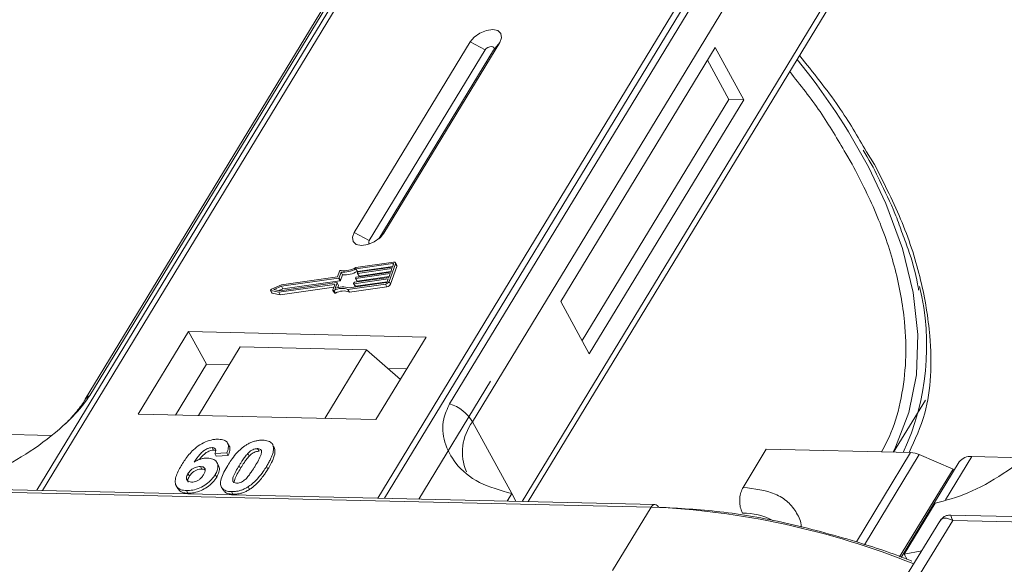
# Model space of a CAD drawing. Header units: millimetres. Extents: x 207 to 1682, y 260 to 1293.
# Tile 55 of 84: x 1138 to 1186, y 1185 to 1211. Entities that reach past the tile are written whole.
import ezdxf

# ---------------------------------------------------------------- set-up
doc = ezdxf.new("R2010")
doc.units = ezdxf.units.MM

msp = doc.modelspace()

# ---------------------------------------------------------------- linework, layer by layer
at = {"color": 7, "linetype": 'Continuous', "lineweight": 15}
for p, q in [((1160.44, 1224.114), (1138.76, 1188.484)), ((1139.029, 1188.478), (1160.726, 1224.135)), ((1176.943, 1223.763), (1155.246, 1188.106)), ((1155.579, 1188.098), (1177.259, 1223.728)), ((1156.415, 1218.048), (1141.102, 1192.882)), ((1141.317, 1193.069), (1156.63, 1218.234)), ((1174.034, 1217.835), (1158.721, 1192.669)), ((1159.829, 1191.792), (1175.142, 1216.958)), ((1177.383, 1212.86), (1162.223, 1187.946)), ((1162.521, 1187.939), (1177.417, 1212.42)), ((1159.713, 1210.155), (1154.11, 1200.948)), ((1155.547, 1200.915), (1161.149, 1210.122)), ((1159.713, 1210.155), (1160.433, 1209.765)), ((1161.149, 1210.122), (1160.842, 1209.756)), ((1171.565, 1209.883), (1164.095, 1197.607)), ((1172.944, 1207.361), (1171.565, 1209.883)), ((1160.433, 1209.765), (1154.831, 1200.558)), ((1155.29, 1200.631), (1160.842, 1209.756)), ((1172.226, 1207.378), (1171.191, 1209.269)), ((1165.13, 1195.716), (1172.226, 1207.378)), ((1165.475, 1195.085), (1172.944, 1207.361)), ((1172.944, 1207.361), (1172.226, 1207.378)), ((1177.879, 1204.76), (1178.192, 1204.251)), ((1179.27, 1204.226), (1178.885, 1204.847)), ((1154.831, 1200.558), (1154.11, 1200.948)), ((1155.547, 1200.915), (1155.358, 1200.689)), ((1156.003, 1199.515), (1154.187, 1199.257)), ((1155.978, 1199.444), (1154.19, 1199.19)), ((1155.797, 1198.577), (1156.102, 1199.428)), ((1155.96, 1199.273), (1156.011, 1199.415)), ((1156.004, 1199.396), (1155.978, 1199.444)), ((1156.17, 1199.357), (1156.101, 1199.483)), ((1156.102, 1199.428), (1156.171, 1199.302)), ((1153.401, 1199.069), (1153.302, 1198.795)), ((1153.473, 1199.028), (1153.375, 1198.754)), ((1153.542, 1198.902), (1153.473, 1199.028)), ((1155.845, 1198.954), (1154.185, 1198.718)), ((1154.259, 1199.064), (1154.19, 1199.19)), ((1154.21, 1198.789), (1155.871, 1199.025)), ((1154.258, 1198.981), (1154.27, 1199.016)), ((1154.258, 1198.971), (1154.327, 1198.845)), ((1154.259, 1199.064), (1155.972, 1199.307)), ((1155.934, 1199.202), (1154.274, 1198.966)), ((1154.343, 1198.84), (1154.274, 1198.966)), ((1154.3, 1199.037), (1155.96, 1199.273)), ((1154.343, 1198.84), (1155.883, 1199.059)), ((1155.781, 1198.776), (1155.845, 1198.954)), ((1155.866, 1198.45), (1156.171, 1199.302)), ((1155.871, 1199.025), (1155.934, 1199.202)), ((1150.509, 1198.129), (1153.269, 1198.521)), ((1153.345, 1198.733), (1150.586, 1198.342)), ((1153.302, 1198.795), (1150.593, 1198.41)), ((1150.655, 1198.215), (1153.414, 1198.607)), ((1153.285, 1198.506), (1153.187, 1198.232)), ((1153.354, 1198.389), (1153.285, 1198.515)), ((1153.354, 1198.38), (1153.285, 1198.506)), ((1153.414, 1198.607), (1153.345, 1198.733)), ((1153.444, 1198.628), (1153.375, 1198.754)), ((1153.444, 1198.628), (1153.542, 1198.902)), ((1153.804, 1198.193), (1155.621, 1198.451)), ((1153.859, 1198.268), (1155.646, 1198.522)), ((1154.079, 1198.484), (1154.092, 1198.52)), ((1154.079, 1198.475), (1154.148, 1198.349)), ((1155.756, 1198.705), (1154.096, 1198.47)), ((1154.165, 1198.344), (1154.096, 1198.47)), ((1154.121, 1198.541), (1155.781, 1198.776)), ((1154.165, 1198.344), (1155.705, 1198.562)), ((1154.168, 1198.732), (1154.181, 1198.768)), ((1154.169, 1198.723), (1154.238, 1198.597)), ((1154.254, 1198.592), (1154.185, 1198.718)), ((1154.254, 1198.592), (1155.794, 1198.81)), ((1155.621, 1198.451), (1155.69, 1198.325)), ((1155.705, 1198.564), (1155.756, 1198.705)), ((1155.866, 1198.45), (1155.797, 1198.577)), ((1150.062, 1198.148), (1150.131, 1198.022)), ((1150.078, 1198.137), (1150.465, 1198.055)), ((1150.147, 1198.011), (1150.078, 1198.137)), ((1150.593, 1198.41), (1150.101, 1198.203)), ((1150.147, 1198.011), (1150.534, 1197.929)), ((1150.586, 1198.342), (1150.224, 1198.189)), ((1150.224, 1198.189), (1150.509, 1198.129)), ((1150.465, 1198.055), (1153.152, 1198.437)), ((1150.534, 1197.929), (1150.465, 1198.055)), ((1150.469, 1198.137), (1150.655, 1198.215)), ((1150.534, 1197.929), (1153.123, 1198.297)), ((1150.655, 1198.215), (1150.586, 1198.342)), ((1153.168, 1198.422), (1153.076, 1198.165)), ((1153.077, 1198.147), (1153.146, 1198.021)), ((1153.199, 1198.017), (1153.13, 1198.143)), ((1153.165, 1198.413), (1153.152, 1198.437)), ((1153.317, 1198.275), (1153.354, 1198.38)), ((1153.873, 1198.067), (1153.804, 1198.193)), ((1153.873, 1198.067), (1155.69, 1198.325)), ((1164.095, 1197.607), (1165.475, 1195.085)), ((1146.094, 1196.153), (1143.667, 1192.163)), ((1157.587, 1195.889), (1146.094, 1196.153)), ((1146.094, 1196.153), (1146.956, 1194.577)), ((1155.16, 1191.9), (1157.587, 1195.889)), ((1148.593, 1195.411), (1146.576, 1192.097)), ((1148.593, 1195.411), (1154.698, 1195.271)), ((1152.681, 1191.956), (1154.698, 1195.271)), ((1154.698, 1195.271), (1156.343, 1193.844)), ((1146.956, 1194.577), (1145.463, 1192.122)), ((1148.07, 1194.551), (1146.956, 1194.577)), ((1156.653, 1194.354), (1155.73, 1194.376)), ((1160.701, 1193.763), (1157.231, 1188.06)), ((1180.192, 1190.324), (1181.727, 1192.847)), ((1143.667, 1192.163), (1155.16, 1191.9)), ((1159.829, 1191.792), (1161.725, 1188.326)), ((1139.426, 1191.135), (1135.85, 1191.217)), ((1147.231, 1190.546), (1147.3, 1190.42)), ((1148.054, 1190.635), (1147.985, 1190.761)), ((1149.435, 1190.496), (1149.504, 1190.37)), ((1150.115, 1190.757), (1150.109, 1190.768)), ((1150.188, 1190.638), (1150.257, 1190.511)), ((1172.911, 1188.624), (1174.031, 1190.465)), ((1174.031, 1190.465), (1181.015, 1190.305)), ((1147.949, 1190.295), (1147.365, 1190.256)), ((1147.365, 1190.256), (1147.434, 1190.13)), ((1147.434, 1190.13), (1148.018, 1190.169)), ((1147.949, 1190.295), (1148.018, 1190.169)), ((1149.032, 1190.136), (1148.963, 1190.262)), ((1181.015, 1190.305), (1178.39, 1185.99)), ((1181.434, 1190.207), (1178.785, 1185.853)), ((1181.434, 1190.207), (1183.065, 1189.511)), ((1182.701, 1188.016), (1183.977, 1190.113)), ((1186.475, 1190.055), (1183.977, 1190.113)), ((1146.666, 1189.634), (1146.735, 1189.508)), ((1147.544, 1189.688), (1147.475, 1189.814)), ((1148.54, 1189.67), (1148.609, 1189.543)), ((1149.866, 1189.639), (1149.935, 1189.513)), ((1180.481, 1185.265), (1183.065, 1189.511)), ((1183.366, 1189.853), (1180.558, 1185.238)), ((1183.109, 1189.43), (1183.065, 1189.511)), ((1146.068, 1189.289), (1146.136, 1189.163)), ((1147.387, 1189.248), (1147.456, 1189.122)), ((1132.858, 1188.491), (1168.466, 1187.674)), ((1168.648, 1187.798), (1133.04, 1188.615)), ((1145.502, 1188.698), (1145.571, 1188.572)), ((1145.996, 1188.468), (1146.065, 1188.342)), ((1147.69, 1188.632), (1147.759, 1188.506)), ((1148.977, 1188.653), (1149.046, 1188.527)), ((1148.171, 1188.418), (1148.24, 1188.292)), ((1161.725, 1188.326), (1161.504, 1187.962)), ((1161.725, 1188.326), (1161.929, 1187.952)), ((1168.466, 1187.674), (1166.598, 1184.605)), ((1180.703, 1185.401), (1182.197, 1187.856)), ((1181.369, 1184.266), (1183.049, 1187.028)), ((1234.01, 1186.116), (1182.952, 1187.288)), ((1183.049, 1187.028), (1233.645, 1185.867)), ((1182.423, 1186.99), (1180.774, 1184.279)), ((1180.703, 1185.401), (1181.551, 1185.557)), ((1180.847, 1185.138), (1180.703, 1185.401))]:
    msp.add_line(p, q, dxfattribs=at)
at = {"color": 7, "linetype": 'Continuous', "lineweight": 15, "flags": 128}
for points in [[(1161.149, 1210.122), (1161.237, 1210.358), (1161.203, 1210.561), (1161.051, 1210.699), (1160.804, 1210.752), (1160.501, 1210.712), (1160.187, 1210.584), (1159.91, 1210.389), (1159.713, 1210.155)], [(1160.842, 1209.756), (1160.868, 1209.823), (1160.858, 1209.881), (1160.814, 1209.92), (1160.744, 1209.935), (1160.658, 1209.924), (1160.568, 1209.887), (1160.489, 1209.831), (1160.433, 1209.765)], [(1180.168, 1190.325), (1180.288, 1190.561), (1180.934, 1192.242), (1181.291, 1194.065), (1181.357, 1196.008), (1181.131, 1198.051), (1180.615, 1200.171), (1179.814, 1202.345), (1178.97, 1204.116)], [(1154.11, 1200.948), (1154.022, 1200.712), (1154.057, 1200.509), (1154.209, 1200.371), (1154.455, 1200.318), (1154.758, 1200.358), (1155.072, 1200.486), (1155.349, 1200.681), (1155.547, 1200.915)], [(1154.831, 1200.558), (1154.806, 1200.491), (1154.816, 1200.433), (1154.859, 1200.393), (1154.863, 1200.391)], [(1156.011, 1199.415), (1156.012, 1199.421), (1156.012, 1199.428), (1156.01, 1199.433), (1156.006, 1199.438), (1156.001, 1199.441), (1155.994, 1199.443), (1155.986, 1199.444), (1155.978, 1199.444)], [(1156.003, 1199.515), (1156.029, 1199.516), (1156.053, 1199.514), (1156.073, 1199.507), (1156.089, 1199.497), (1156.1, 1199.484), (1156.107, 1199.467), (1156.107, 1199.448), (1156.102, 1199.428)], [(1154.274, 1198.966), (1154.27, 1198.966), (1154.266, 1198.966), (1154.262, 1198.967), (1154.26, 1198.969), (1154.258, 1198.971), (1154.257, 1198.974), (1154.257, 1198.977), (1154.258, 1198.981)], [(1153.269, 1198.521), (1153.273, 1198.521), (1153.277, 1198.52), (1153.281, 1198.519), (1153.283, 1198.518), (1153.285, 1198.515), (1153.286, 1198.513), (1153.286, 1198.509), (1153.285, 1198.506)], [(1154.096, 1198.47), (1154.091, 1198.469), (1154.087, 1198.47), (1154.084, 1198.471), (1154.081, 1198.473), (1154.079, 1198.475), (1154.078, 1198.478), (1154.078, 1198.481), (1154.079, 1198.484)], [(1154.185, 1198.718), (1154.181, 1198.718), (1154.177, 1198.718), (1154.173, 1198.719), (1154.171, 1198.721), (1154.169, 1198.723), (1154.168, 1198.726), (1154.168, 1198.729), (1154.168, 1198.732)], [(1150.078, 1198.137), (1150.068, 1198.141), (1150.062, 1198.148), (1150.06, 1198.156), (1150.061, 1198.166), (1150.067, 1198.177), (1150.076, 1198.187), (1150.088, 1198.196), (1150.101, 1198.203)], [(1153.13, 1198.143), (1153.118, 1198.138), (1153.107, 1198.136), (1153.096, 1198.136), (1153.087, 1198.139), (1153.08, 1198.143), (1153.076, 1198.149), (1153.074, 1198.157), (1153.076, 1198.165)], [(1153.146, 1198.021), (1153.149, 1198.017), (1153.156, 1198.012), (1153.165, 1198.01), (1153.176, 1198.01), (1153.187, 1198.012), (1153.199, 1198.017)], [(1153.152, 1198.437), (1153.156, 1198.437), (1153.16, 1198.436), (1153.164, 1198.435), (1153.166, 1198.434), (1153.168, 1198.431), (1153.169, 1198.429), (1153.169, 1198.426), (1153.168, 1198.422)]]:
    msp.add_lwpolyline(points, dxfattribs=at)
at = {"color": 7, "linetype": 'Continuous', "lineweight": 15}
for centre, radius, start, end in [((1150.612, 1189.048), 32.113, 27.9836, 39.122), ((1153.467, 1199.037), 0.0736, 81.7629, 154.647), ((1153.587, 1200.196), 1.173, 264.4424, 300.9301), ((1153.644, 1200.094), 0.998, 260.3986, 302.9491), ((1153.656, 1200.07), 1.173, 264.4424, 300.9301), ((1154.304, 1198.999), 0.0381, 97.4207, 153.8527), ((1156.11, 1199.328), 0.0661, 336.9348, 26.0002), ((1153.34, 1198.771), 0.0381, 277.4207, 333.8527), ((1153.409, 1198.645), 0.0381, 277.4207, 333.8527), ((1154.126, 1198.503), 0.0381, 97.4207, 153.8527), ((1154.215, 1198.751), 0.0381, 97.4207, 153.8527), ((1154.249, 1198.606), 0.0149, 216.6597, 287.1115), ((1154.339, 1198.854), 0.0149, 216.6597, 287.1115), ((1155.591, 1198.677), 0.229, 277.4207, 333.8527), ((1155.637, 1198.597), 0.0762, 277.4207, 333.8527), ((1155.66, 1198.551), 0.229, 277.4207, 333.8527), ((1150.149, 1198.032), 0.0212, 210.2186, 262.8226), ((1153.522, 1197.424), 0.819, 69.8549, 118.6145), ((1153.568, 1197.409), 0.907, 71.2927, 114.8085), ((1153.591, 1197.298), 0.819, 69.8549, 118.6145), ((1153.344, 1198.384), 0.011, 336.9348, 26.0002), ((1154.16, 1198.358), 0.0149, 216.6597, 287.1115), ((1169.525, 1195.468), 12.266, 335.1495, 13.5408), ((1141.515, 1192.625), 0.486, 114.0436, 148.1804), ((1158.079, 1190.72), 2.052, 31.4947, 71.765), ((1161.774, 1190.329), 2.434, 143.0587, 202.974), ((1180.965, 1189.152), 1.154, 66.0507, 87.522), ((1183.897, 1189.454), 0.664, 83.0653, 142.99), ((1168.665, 1187.578), 0.221, 94.3757, 154.3004), ((1166.848, 1149.514), 38.194, 67.9845, 87.5725), ((1168.624, 1187.583), 0.217, 22.384, 83.6695), ((1172.928, 1184.315), 3.065, 62.2208, 90.8537)]:
    msp.add_arc(centre, radius, start, end, dxfattribs=at)
for points, knots in [([(1178.885, 1204.847), (1178.458, 1205.577), (1177.541, 1207.142), (1176.3, 1208.676), (1175.637, 1209.496)], [0, 0, 0, 0, 0.466038, 1, 1, 1, 1]), ([(1175.167, 1208.722), (1175.677, 1208.079), (1176.713, 1206.77), (1177.486, 1205.437), (1177.879, 1204.76)], [0, 0, 0, 0, 0.491765, 1, 1, 1, 1]), ([(1178.716, 1204.926), (1178.98, 1204.484), (1179.27, 1203.997), (1179.491, 1203.515), (1179.512, 1203.471)], [0, 0, 0, 0, 0.909028, 1, 1, 1, 1]), ([(1178.192, 1204.251), (1178.621, 1203.406), (1179.492, 1201.69), (1180.331, 1199.129), (1180.757, 1196.794), (1180.818, 1194.724), (1180.592, 1192.928), (1180.199, 1191.451), (1179.77, 1190.639), (1179.611, 1190.337)], [0, 0, 0, 0, 0.16408, 0.333248, 0.507181, 0.643138, 0.779117, 0.917968, 1, 1, 1, 1]), ([(1180.94, 1190.307), (1181.225, 1190.924), (1181.997, 1192.597), (1182.073, 1195.482), (1181.578, 1198.614), (1180.696, 1201.401), (1179.743, 1203.288), (1179.27, 1204.226)], [0, 0, 0, 0, 0.16364, 0.444056, 0.631093, 0.816546, 1, 1, 1, 1]), ([(1179.512, 1203.471), (1179.776, 1202.934), (1180.187, 1202.099), (1180.475, 1201.281), (1180.578, 1200.99)], [0, 0, 0, 0, 0.643751, 1, 1, 1, 1]), ([(1180.578, 1200.99), (1180.685, 1200.708), (1181.012, 1199.847), (1181.279, 1198.9), (1181.383, 1198.256), (1181.399, 1198.16)], [0, 0, 0, 0, 0.293468, 0.894473, 1, 1, 1, 1]), ([(1135.148, 1188.936), (1135.666, 1189.073), (1136.703, 1189.347), (1138.45, 1190.317), (1139.887, 1191.426), (1140.852, 1192.391), (1141.191, 1192.885), (1141.317, 1193.069)], [0, 0, 0, 0, 0.249096, 0.498243, 0.745205, 0.90541, 1, 1, 1, 1]), ([(1141.1, 1192.881), (1141.097, 1192.875), (1141.003, 1192.692), (1140.688, 1192.289), (1140.287, 1191.831), (1139.994, 1191.575), (1139.916, 1191.507)], [0, 0, 0, 0, 0.0148763, 0.4238311, 0.846052, 1, 1, 1, 1]), ([(1158.721, 1192.669), (1158.609, 1192.423), (1158.325, 1191.793), (1158.434, 1190.776), (1158.991, 1189.701), (1160.082, 1188.782), (1161.179, 1188.477), (1161.725, 1188.326)], [0, 0, 0, 0, 0.125713, 0.321276, 0.524466, 0.763484, 1, 1, 1, 1]), ([(1182.197, 1187.856), (1182.715, 1187.993), (1183.752, 1188.267), (1185.499, 1189.237), (1186.936, 1190.347), (1187.901, 1191.312), (1188.24, 1191.806), (1188.366, 1191.989)], [0, 0, 0, 0, 0.2490962, 0.4982428, 0.745205, 0.90541, 1, 1, 1, 1]), ([(1145.767, 1189.717), (1145.819, 1189.798), (1145.975, 1190.045), (1146.248, 1190.384), (1146.638, 1190.692), (1147, 1190.872), (1147.317, 1190.95), (1147.489, 1190.953), (1147.551, 1190.954)], [0, 0, 0, 0, 0.142337, 0.429127, 0.589943, 0.751205, 0.909895, 1, 1, 1, 1]), ([(1147.551, 1190.954), (1147.644, 1190.945), (1147.814, 1190.929), (1147.97, 1190.811), (1148.04, 1190.637), (1148.012, 1190.453), (1147.963, 1190.33), (1147.949, 1190.295)], [0, 0, 0, 0, 0.2426908, 0.4390024, 0.635006, 0.8950587, 1, 1, 1, 1]), ([(1148.877, 1190.671), (1148.928, 1190.701), (1149.03, 1190.762), (1149.195, 1190.83), (1149.361, 1190.878), (1149.497, 1190.898), (1149.604, 1190.905), (1149.657, 1190.905), (1149.684, 1190.905)], [0, 0, 0, 0, 0.193776, 0.3936, 0.587864, 0.788908, 0.894169, 1, 1, 1, 1]), ([(1149.684, 1190.905), (1149.731, 1190.902), (1149.826, 1190.898), (1149.952, 1190.867), (1150.06, 1190.817), (1150.127, 1190.753), (1150.167, 1190.692), (1150.181, 1190.656), (1150.188, 1190.638)], [0, 0, 0, 0, 0.192627, 0.388684, 0.582013, 0.783201, 0.891038, 1, 1, 1, 1]), ([(1147.231, 1190.546), (1147.19, 1190.544), (1147.108, 1190.539), (1146.961, 1190.48), (1146.795, 1190.377), (1146.582, 1190.156), (1146.453, 1189.973), (1146.364, 1189.847)], [0, 0, 0, 0, 0.112049, 0.22438, 0.370115, 0.570276, 1, 1, 1, 1]), ([(1146.61, 1189.965), (1146.61, 1189.965), (1146.666, 1190.042), (1146.77, 1190.162), (1146.947, 1190.308), (1147.098, 1190.386), (1147.22, 1190.419), (1147.277, 1190.42), (1147.3, 1190.42)], [0, 0, 0, 0, 0.000071, 0.368569, 0.571075, 0.774891, 0.911654, 1, 1, 1, 1]), ([(1147.365, 1190.256), (1147.385, 1190.304), (1147.417, 1190.379), (1147.406, 1190.469), (1147.36, 1190.52), (1147.295, 1190.542), (1147.249, 1190.545), (1147.231, 1190.546)], [0, 0, 0, 0, 0.33384, 0.524547, 0.716372, 0.891824, 1, 1, 1, 1]), ([(1147.3, 1190.42), (1147.339, 1190.419), (1147.382, 1190.418), (1147.407, 1190.398), (1147.409, 1190.396)], [0, 0, 0, 0, 0.900108, 1, 1, 1, 1]), ([(1147.99, 1189.687), (1148.042, 1189.769), (1148.159, 1189.955), (1148.408, 1190.278), (1148.666, 1190.533), (1148.856, 1190.657), (1148.877, 1190.671)], [0, 0, 0, 0, 0.237381, 0.538918, 0.949082, 1, 1, 1, 1]), ([(1148.018, 1190.169), (1148.045, 1190.249), (1148.1, 1190.409), (1148.107, 1190.576), (1148.053, 1190.629), (1148.05, 1190.632)], [0, 0, 0, 0, 0.4817849, 0.9693075, 1, 1, 1, 1]), ([(1148.963, 1190.262), (1149.006, 1190.304), (1149.075, 1190.373), (1149.2, 1190.448), (1149.313, 1190.487), (1149.391, 1190.495), (1149.43, 1190.496), (1149.435, 1190.496)], [0, 0, 0, 0, 0.334804, 0.542561, 0.750382, 0.970721, 1, 1, 1, 1]), ([(1149.032, 1190.136), (1149.075, 1190.178), (1149.144, 1190.246), (1149.269, 1190.322), (1149.382, 1190.361), (1149.46, 1190.369), (1149.499, 1190.37), (1149.504, 1190.37)], [0, 0, 0, 0, 0.334804, 0.542561, 0.750382, 0.970721, 1, 1, 1, 1]), ([(1149.435, 1190.496), (1149.474, 1190.491), (1149.543, 1190.483), (1149.607, 1190.435), (1149.634, 1190.347), (1149.604, 1190.179), (1149.482, 1189.935), (1149.37, 1189.747), (1149.313, 1189.652)], [0, 0, 0, 0, 0.105646, 0.186221, 0.267042, 0.431541, 0.712708, 1, 1, 1, 1]), ([(1150.188, 1190.638), (1150.196, 1190.604), (1150.212, 1190.535), (1150.201, 1190.391), (1150.155, 1190.208), (1150.067, 1190.004), (1149.969, 1189.814), (1149.9, 1189.697), (1149.866, 1189.639)], [0, 0, 0, 0, 0.118432, 0.239329, 0.449434, 0.664178, 0.83182, 1, 1, 1, 1]), ([(1149.935, 1189.513), (1149.983, 1189.595), (1150.091, 1189.778), (1150.227, 1190.08), (1150.295, 1190.341), (1150.264, 1190.477), (1150.257, 1190.511)], [0, 0, 0, 0, 0.2367747, 0.5279276, 0.8783337, 1, 1, 1, 1]), ([(1150.257, 1190.511), (1150.244, 1190.544), (1150.226, 1190.592), (1150.187, 1190.628), (1150.174, 1190.639)], [0, 0, 0, 0, 0.667997, 1, 1, 1, 1]), ([(1146.364, 1189.847), (1146.416, 1189.876), (1146.52, 1189.935), (1146.659, 1189.988), (1146.769, 1190.017), (1146.85, 1190.032), (1146.931, 1190.04), (1146.982, 1190.041), (1147.009, 1190.041)], [0, 0, 0, 0, 0.243654, 0.49576, 0.617892, 0.741503, 0.870025, 1, 1, 1, 1]), ([(1147.009, 1190.041), (1147.101, 1190.031), (1147.288, 1190.011), (1147.457, 1189.873), (1147.536, 1189.684), (1147.505, 1189.465), (1147.423, 1189.315), (1147.387, 1189.248)], [0, 0, 0, 0, 0.210216, 0.421975, 0.620016, 0.831037, 1, 1, 1, 1]), ([(1148.54, 1189.67), (1148.565, 1189.71), (1148.616, 1189.792), (1148.687, 1189.903), (1148.755, 1190.002), (1148.818, 1190.089), (1148.885, 1190.177), (1148.937, 1190.234), (1148.963, 1190.262)], [0, 0, 0, 0, 0.20527, 0.410616, 0.557148, 0.703844, 0.851475, 1, 1, 1, 1]), ([(1148.609, 1189.543), (1148.634, 1189.584), (1148.685, 1189.666), (1148.756, 1189.777), (1148.824, 1189.876), (1148.887, 1189.963), (1148.954, 1190.051), (1149.006, 1190.108), (1149.032, 1190.136)], [0, 0, 0, 0, 0.20527, 0.410616, 0.557148, 0.703844, 0.851475, 1, 1, 1, 1]), ([(1145.996, 1188.468), (1145.903, 1188.477), (1145.716, 1188.494), (1145.533, 1188.624), (1145.437, 1188.816), (1145.465, 1189.149), (1145.616, 1189.463), (1145.746, 1189.681), (1145.767, 1189.717)], [0, 0, 0, 0, 0.148269, 0.297647, 0.442421, 0.607851, 0.935658, 1, 1, 1, 1]), ([(1146.068, 1189.289), (1146.102, 1189.34), (1146.158, 1189.423), (1146.287, 1189.526), (1146.416, 1189.591), (1146.548, 1189.63), (1146.628, 1189.633), (1146.666, 1189.634)], [0, 0, 0, 0, 0.276721, 0.45687, 0.637007, 0.824068, 1, 1, 1, 1]), ([(1146.136, 1189.163), (1146.171, 1189.214), (1146.227, 1189.297), (1146.356, 1189.4), (1146.485, 1189.464), (1146.617, 1189.504), (1146.697, 1189.507), (1146.735, 1189.508)], [0, 0, 0, 0, 0.276721, 0.45687, 0.637007, 0.824068, 1, 1, 1, 1]), ([(1146.666, 1189.634), (1146.713, 1189.629), (1146.799, 1189.621), (1146.879, 1189.561), (1146.914, 1189.476), (1146.89, 1189.361), (1146.844, 1189.28), (1146.82, 1189.237)], [0, 0, 0, 0, 0.213757, 0.394944, 0.576585, 0.777311, 1, 1, 1, 1]), ([(1146.735, 1189.508), (1146.784, 1189.505), (1146.852, 1189.501), (1146.89, 1189.468), (1146.901, 1189.459)], [0, 0, 0, 0, 0.7157183, 1, 1, 1, 1]), ([(1147.456, 1189.122), (1147.499, 1189.204), (1147.586, 1189.37), (1147.606, 1189.568), (1147.55, 1189.654), (1147.533, 1189.682)], [0, 0, 0, 0, 0.401791, 0.807526, 1, 1, 1, 1]), ([(1148.171, 1188.418), (1148.077, 1188.427), (1147.89, 1188.444), (1147.71, 1188.571), (1147.62, 1188.769), (1147.68, 1189.147), (1147.864, 1189.467), (1147.99, 1189.687)], [0, 0, 0, 0, 0.1475277, 0.2965695, 0.43214, 0.6087374, 1, 1, 1, 1]), ([(1148.42, 1188.827), (1148.374, 1188.834), (1148.3, 1188.843), (1148.239, 1188.898), (1148.222, 1188.993), (1148.256, 1189.161), (1148.381, 1189.401), (1148.487, 1189.58), (1148.54, 1189.67)], [0, 0, 0, 0, 0.125351, 0.202197, 0.279182, 0.459742, 0.727968, 1, 1, 1, 1]), ([(1148.311, 1188.912), (1148.315, 1188.943), (1148.329, 1189.059), (1148.453, 1189.276), (1148.557, 1189.454), (1148.609, 1189.543)], [0, 0, 0, 0, 0.159501, 0.57679, 1, 1, 1, 1]), ([(1149.313, 1189.652), (1149.288, 1189.611), (1149.238, 1189.529), (1149.166, 1189.418), (1149.099, 1189.32), (1149.036, 1189.233), (1148.969, 1189.146), (1148.917, 1189.089), (1148.892, 1189.061)], [0, 0, 0, 0, 0.205942, 0.411959, 0.558149, 0.704502, 0.851801, 1, 1, 1, 1]), ([(1149.866, 1189.639), (1149.814, 1189.557), (1149.698, 1189.371), (1149.453, 1189.053), (1149.196, 1188.796), (1149.005, 1188.671), (1148.977, 1188.653)], [0, 0, 0, 0, 0.236629, 0.537361, 0.932986, 1, 1, 1, 1]), ([(1149.046, 1188.527), (1149.095, 1188.559), (1149.193, 1188.625), (1149.357, 1188.766), (1149.532, 1188.947), (1149.694, 1189.15), (1149.827, 1189.34), (1149.899, 1189.455), (1149.935, 1189.513)], [0, 0, 0, 0, 0.11827, 0.23888, 0.450732, 0.667209, 0.83334, 1, 1, 1, 1]), ([(1146.234, 1188.878), (1146.188, 1188.883), (1146.095, 1188.894), (1146.013, 1188.969), (1145.981, 1189.067), (1146.007, 1189.18), (1146.048, 1189.254), (1146.068, 1189.289)], [0, 0, 0, 0, 0.207905, 0.419981, 0.630626, 0.821735, 1, 1, 1, 1]), ([(1147.387, 1189.248), (1147.331, 1189.166), (1147.219, 1189), (1146.958, 1188.769), (1146.641, 1188.59), (1146.301, 1188.479), (1146.098, 1188.472), (1145.996, 1188.468)], [0, 0, 0, 0, 0.197831, 0.3973, 0.59891, 0.798741, 1, 1, 1, 1]), ([(1146.082, 1188.874), (1146.072, 1188.898), (1146.049, 1188.951), (1146.077, 1189.055), (1146.117, 1189.128), (1146.136, 1189.163)], [0, 0, 0, 0, 0.296139, 0.660307, 1, 1, 1, 1]), ([(1146.065, 1188.342), (1146.166, 1188.346), (1146.367, 1188.352), (1146.697, 1188.459), (1147.008, 1188.631), (1147.277, 1188.86), (1147.395, 1189.033), (1147.456, 1189.122)], [0, 0, 0, 0, 0.198208, 0.398397, 0.584963, 0.787074, 1, 1, 1, 1]), ([(1146.82, 1189.237), (1146.785, 1189.184), (1146.729, 1189.1), (1146.609, 1188.991), (1146.489, 1188.926), (1146.358, 1188.883), (1146.278, 1188.88), (1146.234, 1188.878)], [0, 0, 0, 0, 0.288697, 0.463553, 0.639942, 0.801808, 1, 1, 1, 1]), ([(1148.892, 1189.061), (1148.849, 1189.019), (1148.78, 1188.951), (1148.656, 1188.876), (1148.544, 1188.837), (1148.466, 1188.828), (1148.426, 1188.828), (1148.42, 1188.827)], [0, 0, 0, 0, 0.333678, 0.540413, 0.747264, 0.961209, 1, 1, 1, 1]), ([(1145.582, 1188.578), (1145.61, 1188.531), (1145.677, 1188.421), (1145.868, 1188.354), (1146.017, 1188.345), (1146.065, 1188.342)], [0, 0, 0, 0, 0.338595, 0.784132, 1, 1, 1, 1]), ([(1147.771, 1188.513), (1147.792, 1188.475), (1147.845, 1188.377), (1148.023, 1188.308), (1148.178, 1188.297), (1148.24, 1188.292)], [0, 0, 0, 0, 0.2754092, 0.7103646, 1, 1, 1, 1]), ([(1148.977, 1188.653), (1148.927, 1188.623), (1148.824, 1188.562), (1148.66, 1188.493), (1148.493, 1188.445), (1148.357, 1188.425), (1148.25, 1188.418), (1148.197, 1188.418), (1148.171, 1188.418)], [0, 0, 0, 0, 0.193769, 0.393564, 0.587886, 0.789131, 0.894283, 1, 1, 1, 1]), ([(1148.24, 1188.292), (1148.288, 1188.293), (1148.387, 1188.293), (1148.545, 1188.316), (1148.711, 1188.361), (1148.852, 1188.418), (1148.963, 1188.476), (1149.019, 1188.51), (1149.046, 1188.527)], [0, 0, 0, 0, 0.193594, 0.390501, 0.584817, 0.78683, 0.892868, 1, 1, 1, 1]), ([(1172.911, 1188.624), (1172.872, 1188.548), (1172.796, 1188.396), (1172.744, 1188.103), (1172.747, 1187.805), (1172.799, 1187.554), (1172.858, 1187.429), (1172.882, 1187.38)], [0, 0, 0, 0, 0.2146939, 0.4293877, 0.6440816, 0.8587754, 1, 1, 1, 1]), ([(1175.719, 1186.702), (1175.719, 1186.711), (1175.721, 1186.966), (1175.521, 1187.394), (1175.108, 1187.933), (1174.317, 1188.454), (1173.465, 1188.557), (1172.911, 1188.624)], [0, 0, 0, 0, 0.007197, 0.214106, 0.421015, 0.623625, 1, 1, 1, 1]), ([(1181.08, 1185.052), (1181.055, 1185.063), (1180.147, 1185.443), (1178.097, 1186.106), (1175.002, 1186.946), (1171.795, 1187.507), (1169.805, 1187.613), (1168.825, 1187.665)], [0, 0, 0, 0, 0.005992, 0.216149, 0.484934, 0.746399, 1, 1, 1, 1]), ([(1182.395, 1186.939), (1182.427, 1186.99), (1182.498, 1187.104), (1182.693, 1187.172), (1182.91, 1187.084), (1183.049, 1187.028)], [0, 0, 0, 0, 0.227072, 0.501587, 1, 1, 1, 1]), ([(1182.95, 1187.288), (1182.886, 1187.284), (1182.776, 1187.277), (1182.593, 1187.192), (1182.509, 1187.096), (1182.463, 1187.044)], [0, 0, 0, 0, 0.389383, 0.666862, 1, 1, 1, 1]), ([(1182.951, 1187.281), (1182.951, 1187.284), (1182.95, 1187.307), (1182.973, 1187.225), (1183.024, 1187.093), (1183.049, 1187.028)], [0, 0, 0, 0, 0.044563, 0.521846, 1, 1, 1, 1])]:
    msp.add_open_spline(points, degree=3, knots=knots, dxfattribs=at)

doc.saveas('drawing.dxf')
